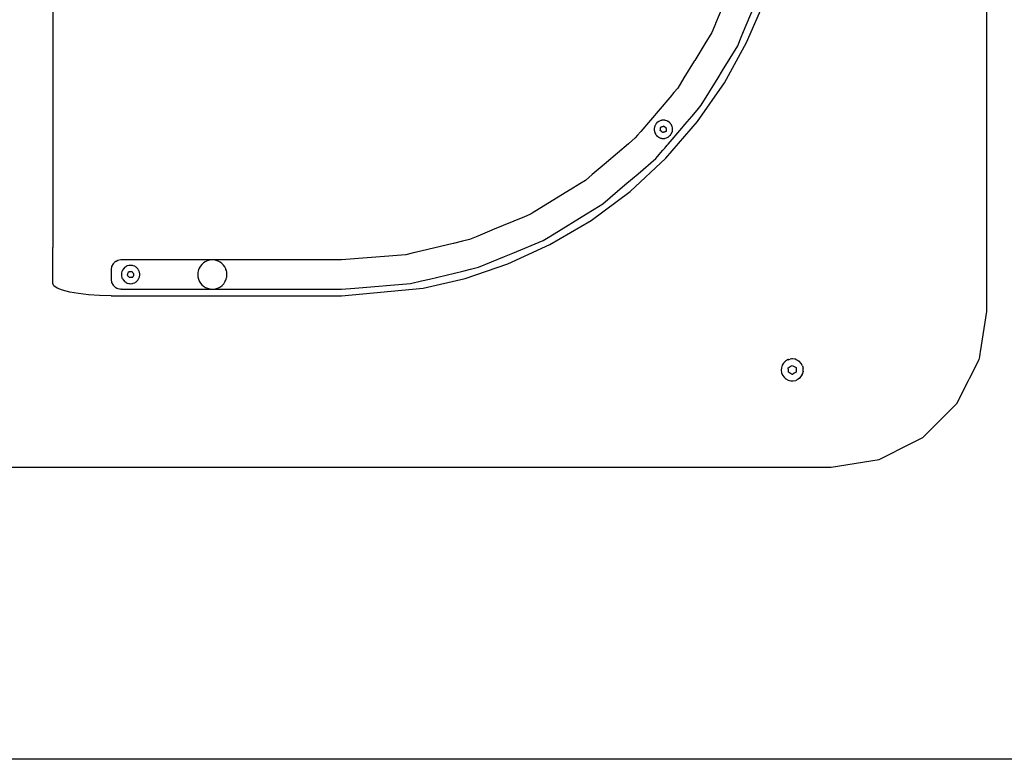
# Model space of a CAD drawing. Extents: x -1681 to 1519, y -1242 to 981.
# Tile 23 of 28: x 622 to 1128, y -219 to 161. Entities that reach past the tile are written whole.
import ezdxf

# ---------------------------------------------------------------- set-up
doc = ezdxf.new("R2010")
doc.units = 0
doc.layers.get('0').update_dxf_attribs({"linetype": 'CONTINUOUS'})

msp = doc.modelspace()

# ---------------------------------------------------------------- linework, layer by layer
for p, q in [((1118.76, 10.63), (1118.76, 328.91)), ((987.22, 177.59), (979.33, 158.55)), ((638.77, 172.12), (638.76, 43.59)), ((993.79, 154.38), (1000.78, 171.26)), ((995.32, 148.74), (1004.27, 169.58)), ((978.8, 157.26), (977.44, 153.98)), ((979.3, 158.47), (978.8, 157.26)), ((979.33, 158.55), (979.3, 158.47)), ((977.44, 153.98), (973.85, 148.11)), ((992.24, 150.63), (993.79, 154.38)), ((973.85, 148.11), (968.62, 139.59)), ((983, 134.43), (990.8, 147.17)), ((983.93, 128.13), (995.32, 148.74)), ((990.8, 147.17), (992.24, 150.63)), ((968.44, 139.29), (963.13, 130.63)), ((968.62, 139.59), (968.44, 139.29)), ((980.65, 130.6), (983, 134.43)), ((963.13, 130.63), (959.89, 125.35)), ((970.05, 108.17), (983.93, 128.13)), ((972.03, 116.53), (980.65, 130.6)), ((957.97, 123.1), (956, 120.79)), ((959.89, 125.35), (957.97, 123.1)), ((955.86, 120.62), (940.87, 103.07)), ((956, 120.79), (955.86, 120.62)), ((969.87, 114), (972.03, 116.53)), ((967.13, 110.8), (969.87, 114)), ((948.66, 106.91), (948.26, 106.22)), ((948.88, 107.18), (948.66, 106.91)), ((948.95, 107.27), (948.88, 107.18)), ((949.17, 107.52), (948.95, 107.27)), ((949.78, 108.04), (949.17, 107.52)), ((950.05, 108.2), (949.78, 108.04)), ((950.09, 108.23), (950.05, 108.2)), ((950.14, 108.26), (950.09, 108.23)), ((950.24, 108.31), (950.14, 108.26)), ((950.46, 108.45), (950.24, 108.31)), ((951.21, 108.74), (950.46, 108.45)), ((951.59, 108.81), (951.21, 108.74)), ((951.62, 108.82), (951.59, 108.81)), ((951.69, 108.83), (951.62, 108.82)), ((951.8, 108.85), (951.69, 108.83)), ((951.99, 108.89), (951.8, 108.85)), ((952.79, 108.92), (951.99, 108.89)), ((953.24, 108.85), (952.79, 108.92)), ((953.28, 108.85), (953.24, 108.85)), ((953.35, 108.84), (953.28, 108.85)), ((953.45, 108.82), (953.35, 108.84)), ((953.59, 108.8), (953.45, 108.82)), ((954.35, 108.56), (953.59, 108.8)), ((953.78, 89.4), (970.05, 108.17)), ((954.81, 108.31), (954.35, 108.56)), ((954.84, 108.3), (954.81, 108.31)), ((954.9, 108.26), (954.84, 108.3)), ((954.99, 108.22), (954.9, 108.26)), ((955.06, 108.18), (954.99, 108.22)), ((955.69, 107.7), (955.06, 108.18)), ((956.11, 107.25), (955.69, 107.7)), ((956.17, 107.19), (956.11, 107.25)), ((956.24, 107.11), (956.17, 107.19)), ((956.67, 106.44), (956.24, 107.11)), ((956.89, 105.94), (956.67, 106.44)), ((962.83, 105.75), (963.62, 106.68)), ((963.62, 106.68), (967.13, 110.8)), ((939.28, 101.21), (938.09, 99.81)), ((940.75, 102.93), (939.28, 101.21)), ((940.87, 103.07), (940.75, 102.93)), ((947.83, 104.68), (947.82, 104.32)), ((947.82, 104.32), (947.82, 104.27)), ((947.82, 104.27), (947.82, 104.21)), ((947.82, 104.21), (947.82, 104.18)), ((947.82, 104.18), (947.82, 104.1)), ((947.82, 104.1), (947.82, 104.02)), ((947.82, 104.02), (947.82, 103.92)), ((947.82, 103.92), (947.82, 103.88)), ((947.82, 103.88), (947.87, 103.56)), ((947.98, 105.47), (947.83, 104.68)), ((947.87, 103.56), (947.88, 103.5)), ((947.88, 103.5), (947.89, 103.39)), ((947.89, 103.39), (947.9, 103.33)), ((947.9, 103.33), (947.92, 103.19)), ((947.92, 103.19), (947.94, 103.09)), ((947.94, 103.09), (947.95, 103.06)), ((947.95, 103.06), (947.99, 102.94)), ((948.08, 105.74), (947.98, 105.47)), ((947.99, 102.94), (948.08, 102.68)), ((948.12, 105.84), (948.08, 105.74)), ((948.08, 102.68), (948.11, 102.58)), ((948.11, 102.58), (948.15, 102.48)), ((948.15, 105.92), (948.12, 105.84)), ((948.26, 106.22), (948.15, 105.92)), ((948.15, 102.48), (948.2, 102.33)), ((948.2, 102.33), (948.58, 101.63)), ((948.58, 101.63), (948.89, 101.23)), ((948.89, 101.23), (948.95, 101.15)), ((950.92, 103.54), (950.97, 103.74)), ((951.61, 103.02), (950.92, 103.54)), ((950.97, 103.74), (951.02, 103.93)), ((951.02, 103.93), (951.05, 103.97)), ((951.03, 104.4), (951.08, 104.59)), ((951.04, 104.01), (951.03, 104.4)), ((951.05, 103.97), (951.04, 104.01)), ((951.07, 104.71), (951.12, 105.03)), ((951.08, 104.59), (951.07, 104.71)), ((951.12, 105.03), (951.14, 105.08)), ((951.14, 105.08), (951.15, 105.26)), ((951.15, 105.26), (951.27, 105.29)), ((951.6, 105.39), (951.27, 105.29)), ((951.6, 105.39), (951.94, 105.59)), ((951.98, 102.73), (951.61, 103.02)), ((951.94, 105.59), (952.32, 105.69)), ((952.06, 102.72), (951.98, 102.73)), ((952.3, 102.49), (952.06, 102.72)), ((952.49, 102.57), (952.3, 102.49)), ((952.32, 105.69), (952.39, 105.73)), ((952.39, 105.73), (952.45, 105.8)), ((952.45, 105.8), (952.54, 105.81)), ((952.51, 102.6), (952.49, 102.57)), ((952.56, 102.6), (952.51, 102.6)), ((952.54, 105.81), (952.56, 105.85)), ((952.56, 105.85), (952.74, 105.93)), ((952.6, 102.61), (952.56, 102.6)), ((952.65, 102.68), (952.6, 102.61)), ((952.72, 102.72), (952.65, 102.68)), ((953.1, 102.82), (952.72, 102.72)), ((952.74, 105.93), (953.01, 105.72)), ((953.01, 105.72), (953.06, 105.69)), ((953.06, 105.69), (953.43, 105.4)), ((953.2, 102.88), (953.1, 102.82)), ((953.38, 102.94), (953.2, 102.88)), ((953.44, 103.02), (953.38, 102.94)), ((953.43, 105.4), (954.12, 104.87)), ((953.44, 103.02), (953.64, 103.05)), ((953.9, 103.16), (953.64, 103.05)), ((954.01, 104.02), (953.9, 103.16)), ((954.03, 104.49), (954.01, 104.41)), ((954.01, 104.41), (954.01, 104.29)), ((954.01, 104.29), (954.01, 104.02)), ((954.08, 104.55), (954.03, 104.49)), ((954.05, 104.59), (954.12, 104.87)), ((954.08, 104.55), (954.05, 104.59)), ((955.04, 96.63), (962.04, 104.84)), ((956.14, 101.19), (956.17, 101.23)), ((956.17, 101.23), (956.6, 101.85)), ((956.6, 101.85), (956.9, 102.48)), ((956.91, 105.91), (956.89, 105.94)), ((956.9, 102.48), (956.94, 102.57)), ((956.93, 105.84), (956.91, 105.91)), ((956.98, 105.74), (956.93, 105.84)), ((956.94, 102.57), (956.97, 102.68)), ((956.97, 102.68), (957.16, 103.34)), ((956.99, 105.71), (956.98, 105.74)), ((957.18, 104.93), (956.99, 105.71)), ((957.16, 103.34), (957.23, 104.1)), ((957.22, 104.31), (957.18, 104.93)), ((957.23, 104.21), (957.22, 104.31)), ((957.24, 104.14), (957.23, 104.21)), ((957.23, 104.1), (957.24, 104.14)), ((962.04, 104.84), (962.83, 105.75)), ((934.53, 96.78), (923.38, 87.25)), ((938.09, 99.81), (934.53, 96.78)), ((948.95, 101.15), (949.07, 101)), ((949.07, 101), (949.66, 100.46)), ((949.66, 100.46), (950.05, 100.21)), ((950.05, 100.21), (950.14, 100.16)), ((950.14, 100.16), (950.23, 100.1)), ((950.23, 100.1), (950.33, 100.03)), ((950.33, 100.03), (951.07, 99.72)), ((951.07, 99.72), (951.59, 99.6)), ((951.59, 99.6), (951.69, 99.58)), ((951.69, 99.58), (951.8, 99.55)), ((951.8, 99.55), (951.85, 99.54)), ((951.85, 99.54), (952.65, 99.49)), ((952.65, 99.49), (953.24, 99.56)), ((953.24, 99.56), (953.27, 99.56)), ((953.27, 99.56), (953.35, 99.57)), ((953.35, 99.57), (953.4, 99.58)), ((953.4, 99.58), (953.45, 99.59)), ((953.45, 99.59), (954.21, 99.81)), ((954.21, 99.81), (954.81, 100.1)), ((954.54, 96.05), (955.04, 96.63)), ((954.81, 100.1), (954.91, 100.14)), ((954.91, 100.14), (954.99, 100.2)), ((954.99, 100.2), (955.58, 100.62)), ((955.58, 100.62), (956.1, 101.14)), ((956.1, 101.14), (956.14, 101.19)), ((948.69, 89.2), (952.31, 93.45)), ((952.31, 93.45), (952.44, 93.59)), ((952.44, 93.59), (952.73, 93.93)), ((952.73, 93.93), (953.21, 94.5)), ((953.21, 94.5), (953.86, 95.25)), ((953.86, 95.25), (954.54, 96.05)), ((923.05, 86.97), (916.02, 80.97)), ((923.38, 87.25), (923.05, 86.97)), ((935.41, 72.35), (953.78, 89.4)), ((939.53, 81.38), (948.69, 89.2)), ((916.02, 80.97), (912.55, 78)), ((936.62, 78.89), (939.53, 81.38)), ((909.65, 76.22), (904.66, 73.16)), ((912.55, 78), (909.65, 76.22)), ((932.78, 75.61), (936.62, 78.89)), ((904.35, 72.98), (885.09, 61.17)), ((904.66, 73.16), (904.35, 72.98)), ((915.38, 57.44), (935.41, 72.35)), ((921.37, 65.87), (932.78, 75.61)), ((917.04, 63.21), (921.37, 65.87)), ((884.55, 60.85), (883.92, 60.46)), ((885.05, 61.15), (884.55, 60.85)), ((885.09, 61.17), (885.05, 61.15)), ((896.4, 50.56), (913.09, 60.8)), ((913.09, 60.8), (917.04, 63.21)), ((881.2, 59.33), (864.72, 52.5)), ((883.92, 60.46), (881.2, 59.33)), ((894.24, 44.99), (915.38, 57.44)), ((864.4, 52.37), (857.21, 49.39)), ((864.72, 52.5), (864.4, 52.37)), ((844.44, 45.58), (825.02, 40.91)), ((844.69, 45.64), (844.44, 45.58)), ((849.28, 46.74), (844.69, 45.64)), ((852.89, 47.61), (849.28, 46.74)), ((857.21, 49.39), (852.89, 47.61)), ((875.24, 40.68), (890.73, 47.09)), ((890.73, 47.09), (892.45, 48.15)), ((892.45, 48.15), (896.4, 50.56)), ((638.76, 25.09), (638.76, 43.59)), ((823.44, 40.53), (820.24, 39.77)), ((824.79, 40.86), (823.44, 40.53)), ((825.02, 40.91), (824.79, 40.86)), ((870.83, 38.85), (875.24, 40.68)), ((872.53, 35.08), (894.24, 44.99)), ((670.09, 35.44), (669.72, 35.07)), ((670.23, 35.58), (670.09, 35.44)), ((670.45, 35.8), (670.23, 35.58)), ((670.71, 36.06), (670.45, 35.8)), ((670.83, 36.18), (670.71, 36.06)), ((670.99, 36.26), (670.83, 36.18)), ((671.21, 36.37), (670.99, 36.26)), ((671.27, 36.4), (671.21, 36.37)), ((672.22, 36.89), (671.27, 36.4)), ((673.76, 37.13), (672.22, 36.89)), ((720.42, 37.12), (673.76, 37.13)), ((716.17, 35.56), (715.32, 34.79)), ((717.13, 36.19), (716.17, 35.56)), ((718.17, 36.67), (717.13, 36.19)), ((719.28, 36.98), (718.17, 36.67)), ((720.42, 37.12), (719.28, 36.98)), ((721.57, 37.09), (720.42, 37.12)), ((725.87, 37.13), (721.57, 37.09)), ((722.7, 36.88), (721.57, 37.09)), ((723.78, 36.5), (722.7, 36.88)), ((724.79, 35.96), (723.78, 36.5)), ((725.71, 35.27), (724.79, 35.96)), ((727.02, 37.13), (725.87, 37.13)), ((727.04, 37.13), (727.02, 37.13)), ((727.18, 37.13), (727.04, 37.13)), ((755.32, 37.13), (727.18, 37.13)), ((770.05, 37.13), (755.32, 37.13)), ((770.21, 37.13), (770.05, 37.13)), ((786.76, 37.13), (770.21, 37.13)), ((787.07, 37.16), (786.76, 37.13)), ((820.24, 39.77), (787.07, 37.16)), ((857.53, 33.34), (870.83, 38.85)), ((669.01, 33.68), (668.76, 32.13)), ((668.76, 32.13), (668.76, 27.13)), ((669.72, 35.07), (669.01, 33.68)), ((674.12, 30.44), (674.06, 29.74)), ((674.31, 31.17), (674.12, 30.44)), ((674.32, 31.21), (674.31, 31.17)), ((674.35, 31.27), (674.32, 31.21)), ((674.39, 31.36), (674.35, 31.27)), ((674.65, 31.94), (674.39, 31.36)), ((675.12, 32.62), (674.65, 31.94)), ((675.19, 32.69), (675.12, 32.62)), ((675.66, 33.18), (675.19, 32.69)), ((676.29, 33.64), (675.66, 33.18)), ((676.38, 33.69), (676.29, 33.64)), ((676.47, 33.74), (676.38, 33.69)), ((677.01, 34.01), (676.47, 33.74)), ((677.78, 34.24), (677.01, 34.01)), ((677.37, 30.17), (677.48, 30.47)), ((677.48, 30.47), (677.6, 30.77)), ((677.6, 30.77), (677.63, 30.81)), ((677.63, 30.81), (677.68, 30.98)), ((677.68, 30.98), (677.71, 30.98)), ((677.71, 30.98), (677.8, 30.99)), ((677.83, 34.25), (677.78, 34.24)), ((678.15, 31), (677.8, 30.99)), ((677.94, 34.26), (677.83, 34.25)), ((678.04, 34.28), (677.94, 34.26)), ((678.14, 34.29), (678.04, 34.28)), ((678.51, 34.34), (678.14, 34.29)), ((678.15, 31), (678.53, 31.11)), ((678.57, 34.34), (678.51, 34.34)), ((678.53, 31.11), (678.76, 31.12)), ((678.88, 34.33), (678.57, 34.34)), ((678.76, 31.12), (678.93, 31.12)), ((679.29, 34.31), (678.88, 34.33)), ((678.93, 31.12), (679.01, 31.14)), ((679.01, 31.14), (679.07, 31.2)), ((679.07, 31.2), (679.16, 31.19)), ((679.16, 31.19), (679.19, 31.22)), ((679.19, 31.22), (679.39, 31.25)), ((679.37, 34.31), (679.29, 34.31)), ((679.49, 34.28), (679.37, 34.31)), ((679.39, 31.25), (679.6, 30.99)), ((679.59, 34.26), (679.49, 34.28)), ((679.7, 34.24), (679.59, 34.26)), ((679.6, 30.99), (679.64, 30.94)), ((679.64, 30.94), (679.61, 30.91)), ((679.61, 30.91), (679.65, 30.84)), ((679.65, 30.84), (679.68, 30.82)), ((679.68, 30.82), (679.93, 30.57)), ((680.15, 34.14), (679.7, 34.24)), ((679.93, 30.57), (680.48, 29.9)), ((680.89, 33.84), (680.15, 34.14)), ((681.05, 33.74), (680.89, 33.84)), ((681.15, 33.68), (681.05, 33.74)), ((681.23, 33.63), (681.15, 33.68)), ((681.57, 33.42), (681.23, 33.63)), ((682.17, 32.89), (681.57, 33.42)), ((682.33, 32.69), (682.17, 32.89)), ((682.4, 32.61), (682.33, 32.69)), ((682.68, 32.27), (682.4, 32.61)), ((683.06, 31.57), (682.68, 32.27)), ((683.14, 31.36), (683.06, 31.57)), ((683.15, 31.33), (683.14, 31.36)), ((683.17, 31.26), (683.15, 31.33)), ((683.21, 31.16), (683.17, 31.26)), ((683.33, 30.81), (683.21, 31.16)), ((683.46, 30.02), (683.33, 30.81)), ((713.32, 30.36), (713.27, 29.63)), ((713.34, 30.62), (713.32, 30.36)), ((713.47, 31.27), (713.34, 30.72)), ((713.34, 30.72), (713.34, 30.62)), ((713.52, 31.5), (713.47, 31.27)), ((713.6, 31.84), (713.52, 31.5)), ((713.65, 31.98), (713.6, 31.84)), ((713.72, 32.15), (713.65, 31.98)), ((713.83, 32.43), (713.72, 32.15)), ((713.86, 32.52), (713.83, 32.43)), ((713.97, 32.78), (713.86, 32.52)), ((714, 32.86), (713.97, 32.78)), ((714.02, 32.91), (714, 32.86)), ((714.6, 33.9), (714.02, 32.91)), ((715.32, 34.79), (714.6, 33.9)), ((726.51, 34.45), (725.71, 35.27)), ((727.18, 33.52), (726.51, 34.45)), ((727.65, 32.59), (727.18, 33.52)), ((727.7, 32.49), (727.65, 32.59)), ((727.77, 32.27), (727.7, 32.49)), ((727.95, 31.72), (727.77, 32.27)), ((728.05, 31.4), (727.95, 31.72)), ((728.12, 31.01), (728.05, 31.4)), ((728.24, 30.26), (728.12, 31.01)), ((832.34, 27.29), (849.45, 31.4)), ((849.45, 31.4), (853.44, 32.36)), ((850.7, 27.67), (872.53, 35.08)), ((853.44, 32.36), (857.53, 33.34)), ((668.76, 27.13), (669.01, 25.59)), ((669.01, 25.59), (669.72, 24.19)), ((674.06, 29.74), (674.05, 29.63)), ((674.05, 29.63), (674.06, 29.53)), ((674.06, 29.53), (674.12, 28.84)), ((674.12, 28.84), (674.31, 28.1)), ((674.31, 28.1), (674.32, 28.07)), ((674.32, 28.07), (674.35, 28)), ((674.35, 28), (674.38, 27.92)), ((674.64, 27.34), (674.38, 27.92)), ((674.64, 27.34), (675.09, 26.68)), ((675.09, 26.68), (675.12, 26.65)), ((675.12, 26.65), (675.19, 26.57)), ((675.19, 26.57), (675.64, 26.1)), ((675.64, 26.1), (676.29, 25.63)), ((676.29, 25.63), (676.38, 25.57)), ((676.38, 25.57), (676.47, 25.53)), ((676.47, 25.53), (677, 25.26)), ((677.05, 29.37), (677.08, 29.43)), ((677.6, 28.69), (677.05, 29.37)), ((677.08, 29.43), (677.24, 29.72)), ((677.24, 29.72), (677.27, 29.75)), ((677.27, 29.79), (677.37, 30.17)), ((677.27, 29.75), (677.27, 29.79)), ((677.74, 28.51), (677.6, 28.69)), ((677.88, 28.42), (677.74, 28.51)), ((677.92, 28.36), (677.88, 28.42)), ((677.96, 28.3), (677.92, 28.36)), ((677.96, 28.3), (678.14, 28.02)), ((678.34, 28.05), (678.14, 28.02)), ((678.37, 28.08), (678.34, 28.05)), ((678.46, 28.07), (678.37, 28.08)), ((678.52, 28.12), (678.46, 28.07)), ((678.6, 28.14), (678.52, 28.12)), ((678.76, 28.11), (678.6, 28.14)), ((678.99, 28.15), (678.76, 28.11)), ((679.11, 28.18), (678.99, 28.15)), ((679.3, 28.24), (679.11, 28.18)), ((679.38, 28.26), (679.3, 28.24)), ((679.38, 28.26), (679.85, 28.28)), ((680.16, 29.09), (679.85, 28.28)), ((680.14, 25.12), (680.88, 25.42)), ((680.23, 29.35), (680.16, 29.09)), ((680.29, 29.42), (680.23, 29.35)), ((680.36, 29.6), (680.29, 29.54)), ((680.29, 29.54), (680.3, 29.45)), ((680.3, 29.45), (680.29, 29.42)), ((680.36, 29.6), (680.48, 29.9)), ((680.88, 25.42), (681.05, 25.52)), ((681.05, 25.52), (681.15, 25.58)), ((681.15, 25.58), (681.23, 25.64)), ((681.23, 25.64), (681.56, 25.84)), ((681.56, 25.84), (682.16, 26.36)), ((682.16, 26.36), (682.33, 26.57)), ((682.33, 26.57), (682.4, 26.66)), ((682.4, 26.66), (682.67, 26.99)), ((682.67, 26.99), (683.06, 27.68)), ((683.06, 27.68), (683.15, 27.9)), ((683.15, 27.9), (683.16, 27.98)), ((683.16, 27.98), (683.17, 28)), ((683.17, 28), (683.21, 28.11)), ((683.21, 28.11), (683.33, 28.44)), ((683.33, 28.44), (683.46, 29.22)), ((683.46, 29.74), (683.46, 30.02)), ((683.46, 29.63), (683.46, 29.74)), ((683.46, 29.52), (683.46, 29.63)), ((683.46, 29.22), (683.46, 29.52)), ((684.75, 29.61), (684.75, 29.65)), ((713.27, 29.63), (713.26, 29.57)), ((713.26, 29.57), (713.32, 28.9)), ((713.32, 28.9), (713.34, 28.64)), ((713.34, 28.64), (713.36, 28.43)), ((713.36, 28.43), (713.47, 28)), ((713.47, 28), (713.52, 27.77)), ((713.52, 27.77), (713.63, 27.31)), ((713.63, 27.31), (713.65, 27.28)), ((713.65, 27.28), (713.72, 27.11)), ((713.72, 27.11), (713.83, 26.83)), ((713.83, 26.83), (713.87, 26.75)), ((713.87, 26.75), (713.97, 26.48)), ((713.97, 26.48), (714.01, 26.41)), ((714.01, 26.41), (714.07, 26.25)), ((714.07, 26.25), (714.66, 25.27)), ((726.59, 24.91), (727.24, 25.85)), ((727.24, 25.85), (727.64, 26.68)), ((727.64, 26.68), (727.74, 26.88)), ((727.74, 26.88), (727.78, 26.99)), ((727.78, 26.99), (727.94, 27.54)), ((727.94, 27.54), (728.08, 27.98)), ((728.08, 27.98), (728.12, 28.25)), ((728.12, 28.25), (728.24, 29.04)), ((728.24, 30.22), (728.24, 30.26)), ((728.25, 29.12), (728.24, 30.22)), ((728.24, 29.04), (728.25, 29.12)), ((822.59, 24.95), (828.26, 26.31)), ((828.26, 26.31), (832.34, 27.29)), ((829.08, 22.6), (850.7, 27.67)), ((639.33, 23.86), (638.76, 25.09)), ((641.01, 22.68), (639.33, 23.86)), ((643.75, 21.58), (641.01, 22.68)), ((647.44, 20.61), (643.75, 21.58)), ((651.97, 19.82), (647.44, 20.61)), ((669.72, 24.19), (670.83, 23.09)), ((670.83, 23.09), (671.21, 22.89)), ((671.21, 22.89), (671.63, 22.68)), ((671.63, 22.68), (672.19, 22.39)), ((672.19, 22.39), (672.22, 22.38)), ((672.22, 22.38), (672.97, 22.26)), ((672.97, 22.26), (673.66, 22.15)), ((673.66, 22.15), (673.76, 22.13)), ((674.11, 22.13), (673.76, 22.13)), ((674.11, 22.13), (704.89, 22.13)), ((677, 25.26), (677.76, 25.02)), ((677.76, 25.02), (677.83, 25.02)), ((677.83, 25.02), (677.94, 25)), ((677.94, 25), (678.04, 24.99)), ((678.04, 24.99), (678.56, 24.92)), ((678.56, 24.92), (679.35, 24.95)), ((679.35, 24.95), (679.49, 24.98)), ((679.49, 24.98), (679.59, 25.01)), ((679.59, 25.01), (679.7, 25.03)), ((679.7, 25.03), (680.14, 25.12)), ((704.89, 22.13), (707.33, 22.13)), ((707.33, 22.13), (720.54, 22.14)), ((714.66, 25.27), (715.4, 24.39)), ((715.4, 24.39), (716.26, 23.63)), ((716.26, 23.63), (717.23, 23.02)), ((717.23, 23.02), (718.28, 22.55)), ((718.28, 22.55), (719.39, 22.26)), ((719.39, 22.26), (720.54, 22.14)), ((720.54, 22.14), (721.68, 22.19)), ((720.54, 22.14), (723.15, 22.13)), ((721.68, 22.19), (722.81, 22.42)), ((722.81, 22.42), (723.89, 22.81)), ((723.15, 22.13), (723.36, 22.13)), ((723.36, 22.13), (723.91, 22.13)), ((723.89, 22.81), (724.89, 23.37)), ((723.91, 22.13), (724.65, 22.13)), ((724.65, 22.13), (725.36, 22.13)), ((724.89, 23.37), (725.8, 24.07)), ((725.36, 22.13), (725.88, 22.13)), ((725.8, 24.07), (726.59, 24.91)), ((725.88, 22.13), (726.17, 22.13)), ((726.17, 22.13), (726.92, 22.13)), ((726.92, 22.13), (750.14, 22.13)), ((750.14, 22.13), (755.35, 22.13)), ((755.35, 22.13), (758.08, 22.13)), ((758.08, 22.13), (783.95, 22.13)), ((783.95, 22.13), (786.76, 22.13)), ((786.76, 22.13), (787.07, 22.16)), ((787.07, 22.16), (793.94, 22.7)), ((787.07, 18.73), (829.08, 22.6)), ((793.94, 22.7), (822.59, 24.95)), ((657.17, 19.22), (651.97, 19.82)), ((662.85, 18.85), (657.17, 19.22)), ((668.76, 18.73), (662.85, 18.85)), ((668.76, 18.73), (726.89, 18.73)), ((726.89, 18.73), (755.36, 18.73)), ((755.36, 18.73), (787.07, 18.73)), ((1115.49, -10.05), (1118.76, 10.63)), ((1115.31, -11.19), (1115.49, -10.05)), ((1015.05, -15.11), (1014.31, -15.86)), ((1015.05, -14.98), (1014.85, -15.19)), ((1015.05, -15.11), (1015.24, -14.93)), ((1016.36, -14.23), (1015.24, -14.93)), ((1016.64, -14.14), (1016.36, -14.23)), ((1016.59, -14.07), (1016.51, -14.1)), ((1016.8, -13.97), (1016.59, -14.07)), ((1016.64, -14.14), (1017.61, -13.82)), ((1018.76, -13.71), (1017.61, -13.82)), ((1018.76, -13.63), (1018.45, -13.65)), ((1018.92, -13.7), (1018.76, -13.71)), ((1020.22, -13.89), (1018.92, -13.7)), ((1020.55, -14.02), (1020.22, -13.89)), ((1020.57, -13.93), (1020.43, -13.89)), ((1020.55, -14.02), (1021.45, -14.37)), ((1020.72, -13.98), (1020.57, -13.93)), ((1021.45, -14.37), (1022.53, -15.13)), ((1022.44, -14.98), (1022.2, -14.78)), ((1023.4, -16.11), (1022.53, -15.13)), ((1110.06, -23.49), (1114.85, -14.09)), ((1114.85, -14.09), (1115.09, -12.57)), ((1115.09, -12.57), (1115.31, -11.19)), ((1013.21, -18.23), (1013.1, -19.54)), ((1013.1, -19.54), (1013.29, -20.84)), ((1013.62, -16.98), (1013.21, -18.23)), ((1014.31, -15.86), (1013.62, -16.98)), ((1016.73, -18.27), (1017.71, -17.67)), ((1016.77, -19.43), (1016.73, -18.27)), ((1016.8, -20.58), (1016.77, -19.43)), ((1017.71, -17.67), (1018.69, -17.06)), ((1018.69, -17.06), (1019.71, -17.61)), ((1019.71, -17.61), (1020.73, -18.15)), ((1020.73, -18.15), (1020.73, -18.23)), ((1020.73, -18.23), (1020.74, -18.47)), ((1020.74, -18.47), (1020.74, -18.52)), ((1020.74, -18.52), (1020.75, -19.02)), ((1020.75, -19.02), (1020.76, -19.31)), ((1020.76, -19.31), (1020.8, -20.46)), ((1024.03, -17.27), (1023.4, -16.11)), ((1023.72, -16.51), (1023.57, -16.24)), ((1024.03, -17.27), (1024.37, -18.54)), ((1024.33, -20.27), (1024.35, -20.16)), ((1024.35, -20.16), (1024.39, -20.15)), ((1024.4, -18.37), (1024.36, -18.07)), ((1024.41, -19.86), (1024.37, -18.54)), ((1024.38, -20), (1024.41, -19.86)), ((1024.41, -20.07), (1024.38, -20)), ((1024.39, -20.15), (1024.41, -20.07)), ((1024.43, -20.28), (1024.47, -20.11)), ((1024.47, -20.11), (1024.47, -20.07)), ((1013.29, -20.84), (1013.78, -22.07)), ((1013.78, -22.07), (1014.53, -23.14)), ((1014.53, -23.14), (1015.52, -24.02)), ((1015.08, -23.75), (1015.32, -23.95)), ((1015.52, -24.02), (1016.68, -24.64)), ((1016.68, -24.64), (1017.95, -24.98)), ((1017.45, -20.93), (1016.8, -20.58)), ((1017.54, -20.98), (1017.45, -20.93)), ((1017.62, -20.98), (1017.54, -20.98)), ((1017.82, -21.13), (1017.62, -20.98)), ((1018.07, -21.27), (1017.82, -21.13)), ((1017.95, -24.98), (1019.27, -25.02)), ((1018.28, -21.38), (1018.07, -21.27)), ((1018.5, -21.5), (1018.28, -21.38)), ((1018.76, -21.64), (1018.5, -21.5)), ((1018.83, -21.68), (1018.76, -21.64)), ((1019.82, -21.07), (1018.83, -21.68)), ((1019.27, -25.02), (1020.55, -24.75)), ((1020.8, -20.46), (1019.82, -21.07)), ((1021.75, -24.19), (1020.55, -24.75)), ((1020.73, -24.76), (1021.01, -24.63)), ((1022.48, -23.61), (1021.75, -24.19)), ((1022.48, -23.61), (1022.5, -23.59)), ((1022.48, -23.76), (1022.58, -23.65)), ((1022.5, -23.59), (1022.78, -23.37)), ((1022.58, -23.65), (1022.68, -23.55)), ((1022.78, -23.37), (1023.59, -22.34)), ((1023.59, -22.34), (1023.66, -22.2)), ((1023.66, -22.2), (1023.72, -22.15)), ((1023.72, -22.15), (1023.73, -22.05)), ((1023.73, -22.05), (1024.15, -21.14)), ((1023.73, -22.24), (1023.81, -22.12)), ((1023.81, -22.12), (1023.88, -21.97)), ((1024.15, -21.14), (1024.33, -20.27)), ((1024.41, -20.36), (1024.43, -20.28)), ((1104.39, -34.61), (1109.35, -24.89)), ((1109.35, -24.89), (1110.06, -23.49)), ((1103.49, -36.39), (1104.39, -34.61)), ((1097.12, -42.75), (1103.49, -36.39)), ((1090.16, -49.72), (1097.12, -42.75)), ((1085.79, -54.09), (1090.16, -49.72)), ((1075.28, -59.44), (1083.09, -55.46)), ((1083.09, -55.46), (1085.79, -54.09)), ((1072.57, -60.82), (1073.96, -60.11)), ((1073.96, -60.11), (1075.28, -59.44)), ((1038.76, -69.37), (1063.49, -65.45)), ((1063.49, -65.45), (1069.66, -62.3)), ((1069.66, -62.3), (1070.28, -61.99)), ((1070.28, -61.99), (1071.29, -61.48)), ((1071.29, -61.48), (1072.57, -60.82)), ((437.99, -69.37), (753.46, -69.37)), ((753.46, -69.37), (755.59, -69.37)), ((755.59, -69.37), (1038.76, -69.37)), ((1285.76, -219.37), (-81.24, -219.37))]:
    msp.add_line(p, q)

doc.saveas('drawing.dxf')
